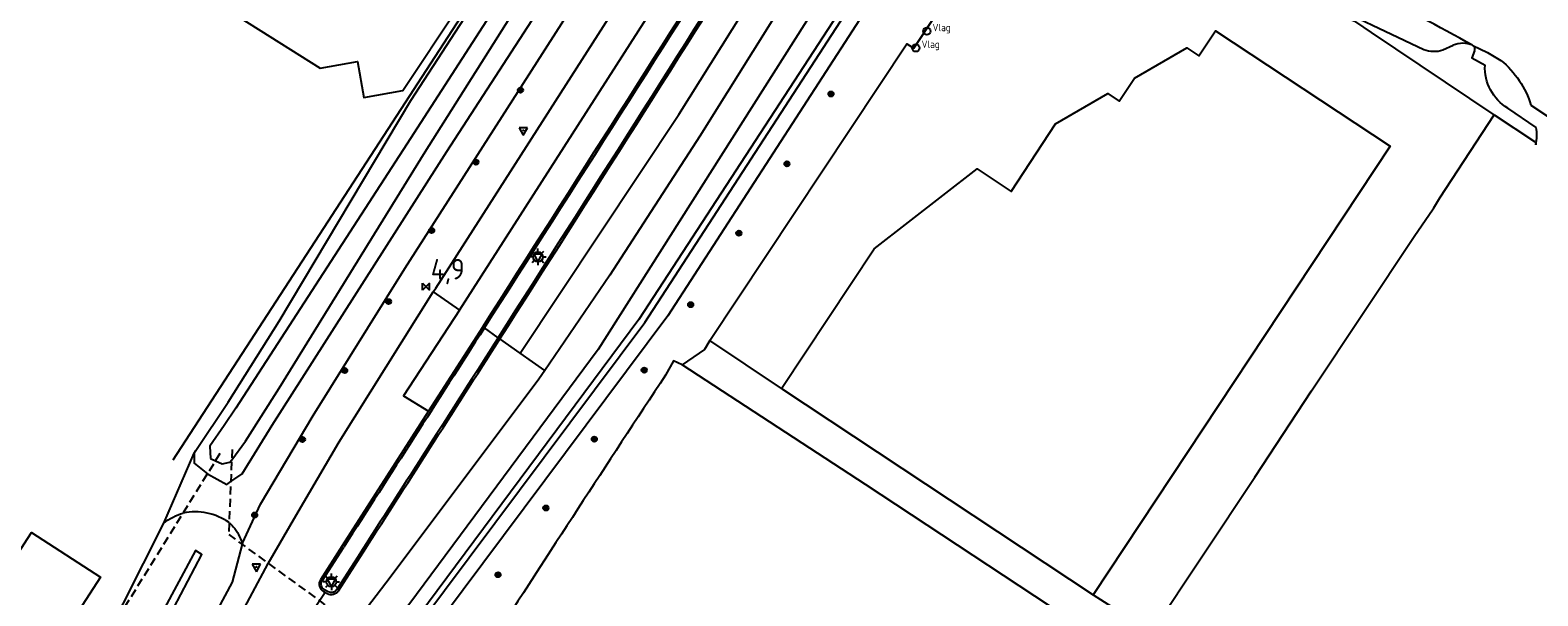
# Model space of a CAD drawing. Extents: x 165936 to 168762, y 445225 to 450407.
# Tile 24 of 69: x 166934 to 167118, y 446564 to 446633. Entities that reach past the tile are written whole.
import ezdxf

# ---------------------------------------------------------------- set-up
doc = ezdxf.new("R2010")
doc.units = 0
doc.header["$LTSCALE"] = 4
doc.linetypes.add('STIPPELFIJN', pattern=[0.375, 0.25, -0.125])
doc.layers.get('0').update_dxf_attribs({"linetype": 'CONTINUOUS'})
for name, color, linetype in [('G_OTD', 32, 'CONTINUOUS'), ('G_OWG', 6, 'CONTINUOUS'), ('G_OWT', 6, 'CONTINUOUS'), ('G_PND', 1, 'CONTINUOUS'), ('G_WGD', 7, 'CONTINUOUS'), ('G_WGI', 1, 'CONTINUOUS'), ('G_WTD', 5, 'CONTINUOUS'), ('LKWDUP', 5, 'CONTINUOUS'), ('LVGO', 3, 'CONTINUOUS'), ('PPALHM', 10, 'CONTINUOUS'), ('PVGO', 102, 'CONTINUOUS')]:
    doc.layers.add(name, color=color, linetype=linetype)
doc.layers.add('PBRD', color=7, linetype='CONTINUOUS', true_color=0xbd2877)
doc.layers.add('PPAL', color=7, linetype='CONTINUOUS', true_color=0xbd2877)
doc.styles.add('ISO', font='ISO')
doc.linetypes.add('HAAG', pattern='A,0.25,-0.25,[151,BLOK.SHX,S=0.25,R=0,X=0,Y=0],-0.25,0.25', length=1)

# ---------------------------------------------------------------- blocks, each defined once
blk = doc.blocks.new('boom')
at = {"color": 0}
for radius in [0.315, 0.225, 0.135]:
    blk.add_circle((0, 0), radius, dxfattribs=at)
blk = doc.blocks.new('kilometerpaal')
at = {"color": 0}
for p, q in [((-0.44, 0.44), (0.44, -0.44)), ((-0.44, -0.44), (-0.44, 0.44)), ((0.44, 0.44), (-0.44, -0.44)), ((0.44, -0.44), (0.44, 0.44))]:
    blk.add_line(p, q, dxfattribs=at)
at = {"color": 0, "style": 'ISO'}
blk.add_attdef('KILOMETERPAAL', (0.59, 0.87), '', height=2.5, dxfattribs=at)
blk = doc.blocks.new('verkeersbord')
at = {"color": 0}
for p, q in [((0.5, 0.32), (-0.5, 0.32)), ((-0.5, 0.32), (0, -0.6)), ((0, -0.6), (0.5, 0.32))]:
    blk.add_line(p, q, dxfattribs=at)
blk = doc.blocks.new('verkeersbord-pl')
at = {"linetype": 'Continuous'}
blk.add_circle((0, 0), 0.03, dxfattribs=at)
blk = doc.blocks.new('lichtmast')
at = {"color": 0}
for p, q in [((-0.6, 0), (-1, 0)), ((-0.71, 0.71), (-0.42, 0.42)), ((0, 0.6), (0, 1)), ((0.42, 0.42), (0.71, 0.71)), ((0.6, 0), (1, 0)), ((-0.42, -0.42), (-0.71, -0.71)), ((0, -0.6), (0, -1)), ((0.42, -0.42), (0.71, -0.71))]:
    blk.add_line(p, q, dxfattribs=at)
blk.add_circle((0, 0), 0.6, dxfattribs=at)
blk = doc.blocks.new('vlaggenmast')
at = {"color": 0}
blk.add_circle((0, 0), 0.45, dxfattribs=at)
at = {"color": 0, "style": 'ISO'}
blk.add_attdef('VLAGGENMAST', (0.7, 0), '', height=0.9, dxfattribs=at)

msp = doc.modelspace()

# ---------------------------------------------------------------- linework, layer by layer
at = {"layer": 'G_OTD', "linetype": 'Continuous', "transparency": 33554687}
for points in [[(166951.503, 446640.052), (166952.243, 446639.405), (166969.518, 446628.47), (166974.056, 446629.305), (166974.825, 446624.907), (166979.576, 446625.77), (166999.648, 446655.974), (166998.499, 446662.404), (167000, 446661.166), (167002.008, 446659.51), (167003.16, 446661.261)], [(167070.61, 446559.851), (167083.146, 446578.73), (167090.03, 446589.235), (167102.616, 446608.116), (167104.758, 446611.243), (167104.924, 446611.515), (167105.66, 446612.725), (167112.263, 446622.83)], [(167025.627, 446589.504), (167016.898, 446595.342)], [(167065.672, 446558.119), (167035.827, 446577.827), (167013.551, 446592.392)], [(167063.503, 446564.43), (167068.076, 446561.484)]]:
    msp.add_lwpolyline(points, dxfattribs=at)
at = {"layer": 'G_OWG', "linetype": 'Continuous', "transparency": 33554687}
for points in [[(166960.062, 446570.695), (166962.281, 446575.454), (166968.653, 446586.231), (166979.826, 446604.105), (166999.508, 446634.883), (167004.476, 446642.589), (167009.917, 446651.095), (167010.597, 446652.387), (167010.857, 446653.067), (167010.832, 446660.343)], [(167016.898, 446595.342), (167040.854, 446631.451), (167041.686, 446630.912), (167048.631, 446641.414)], [(166989.49, 446596.891), (166989.285, 446597.035)], [(166991.168, 446595.705), (166989.49, 446596.891)], [(166991.373, 446595.561), (166991.168, 446595.705)], [(167016.898, 446595.342), (167016.248, 446594.246)], [(167013.551, 446592.392), (167012.482, 446592.879), (167011.521, 446591.146)], [(167016.248, 446594.246), (167013.551, 446592.392)], [(166950.511, 446573.146), (166954.199, 446581.656)], [(166913.654, 446507.901), (166915.019, 446509.927), (166924.409, 446523.869), (166924.413, 446523.875), (166939.963, 446552.183), (166940.675, 446553.597), (166950.511, 446573.146)], [(166960.062, 446570.695), (166960.031, 446570.576), (166958.83, 446565.959), (166949.896, 446549.348)], [(166919.7, 446509.727), (166920.707, 446509.211), (166937.272, 446535.253), (166955.123, 446569.322), (166954.376, 446569.803), (166932.641, 446529.403), (166919.7, 446509.727)]]:
    msp.add_lwpolyline(points, dxfattribs=at)
for points in [[(167011.521, 446591.146, 0.0030636), (166990.273, 446558.525)], [(166950.511, 446573.146, -0.0985374), (166952.874, 446574.377)], [(166958.46, 446573.207, 0.2040538), (166952.874, 446574.377)], [(166958.46, 446573.207, -0.045141), (166958.953, 446572.703)], [(166958.953, 446572.703, -0.0901469), (166960.062, 446570.695)]]:
    msp.add_lwpolyline(points, format="xyb", dxfattribs=at)
at = {"layer": 'G_OWT', "linetype": 'Continuous', "transparency": 33554687}
for points in [[(166954.199, 446581.656), (166954.427, 446581.999), (166958.324, 446587.86), (166964.523, 446597.712), (166980.539, 446624.556), (167003.332, 446659.624)], [(166954.199, 446581.656), (166954.192, 446580.454), (166955.834, 446579.152), (166958.166, 446577.854), (166958.661, 446578.198), (166960.05, 446579.161), (166963.691, 446585.064), (166984.93, 446618.366), (167010.017, 446657.074)], [(167037.24, 446640.419), (167034.753, 446640.98), (167032.744, 446639.933), (167029.716, 446635.871), (167003.336, 446594.25), (166981.219, 446564.454), (166976.715, 446558.386), (166976.078, 446557.528), (166976.183, 446555.934)], [(167037.24, 446640.419), (167037.415, 446637.983), (167011.788, 446598.368), (166979.382, 446554.926), (166978.129, 446554.444), (166976.183, 446555.934)]]:
    msp.add_lwpolyline(points, dxfattribs=at)
at = {"layer": 'G_PND', "linetype": 'Continuous', "transparency": 33554687}
for points in [[(167025.627, 446589.504), (167036.893, 446606.522), (167049.392, 446616.233), (167053.514, 446613.504), (167058.938, 446621.698), (167065.292, 446625.391), (167066.681, 446624.472), (167068.534, 446627.271), (167074.885, 446630.962), (167076.35, 446629.992), (167078.371, 446633.045), (167099.617, 446618.98), (167063.503, 446564.43)], [(167025.627, 446589.504), (167063.503, 446564.43)], [(166928.93, 446551.742), (166926.22, 446547.552), (166920.847, 446551.029), (166934.409, 446572.004), (166942.798, 446566.58), (166931.944, 446549.793), (166928.93, 446551.742)]]:
    msp.add_lwpolyline(points, dxfattribs=at)
at = {"layer": 'G_WGD', "linetype": 'Continuous', "transparency": 33554687}
for points in [[(166986.455, 446599.035), (167014.584, 446642.992), (167018.75, 446650.315), (167020.154, 446654.675)], [(166993.842, 446593.816), (167013.12, 446622.838), (167026.116, 446643.566), (167029.261, 446647.005), (167030.533, 446648.113)], [(166983.28, 446601.278), (166983.569, 446601.739), (167011.092, 446644.794)], [(167090.353, 446637.141), (167103.714, 446630.76)], [(167025.443, 446635.824), (167015.68, 446620.209), (167004.733, 446603.3), (166996.819, 446591.713)], [(167112.263, 446622.83), (167097.324, 446632.826), (167095.451, 446634.129), (167089.981, 446636.055)], [(167106.013, 446630.708), (167107.279, 446631.27)], [(167109.621, 446631.268), (167109.645, 446631.256), (167109.668, 446631.243)], [(167109.668, 446631.243), (167111.427, 446630.382), (167113.068, 446629.435)], [(167109.87, 446630.597), (167109.552, 446629.756), (167111.144, 446628.843)], [(167116.717, 446623.981), (167128.294, 446616.308)], [(167112.263, 446622.83), (167117.144, 446619.585)], [(167117.379, 446621.28), (167113.918, 446623.605)], [(166943.12, 446531.882), (166947.145, 446538.975), (166959.377, 446561.107), (166963.212, 446568.252), (166966.573, 446574.045), (166971.84, 446583.025), (166983.28, 446601.278)], [(166983.28, 446601.278), (166986.455, 446599.035)], [(166986.455, 446599.035), (166979.669, 446588.641), (166982.709, 446586.757)], [(166989.285, 446597.035), (166982.709, 446586.757)], [(166993.842, 446593.816), (166991.373, 446595.561)], [(166996.819, 446591.713), (166993.842, 446593.816)], [(166996.819, 446591.713), (166996.091, 446590.647), (166978.033, 446566.541), (166973.585, 446560.674)], [(166982.709, 446586.757), (166972.193, 446570.365)], [(166972.193, 446570.365), (166969.563, 446566.265)], [(166971.762, 446564.921), (166974.338, 446568.961)], [(166970.147, 446564.696), (166958.628, 446547.426), (166945.431, 446526.808), (166936.632, 446513.035)], [(166969.916, 446564.833), (166970.147, 446564.696)], [(166970.147, 446564.696), (166970.378, 446564.56)]]:
    msp.add_lwpolyline(points, dxfattribs=at)
for points in [[(166989.285, 446597.035, 0.0011728), (167022.408, 446649.128)], [(166991.373, 446595.561, 0.0014401), (167024.488, 446647.777)], [(167109.621, 446631.268, 0.0282392), (167084.129, 446643.742)], [(167109.621, 446631.268, 0.2100767), (167107.279, 446631.27)], [(167109.668, 446631.243, -0.1694617), (167109.887, 446630.978)], [(167109.87, 446630.597, 0.1968101), (167109.887, 446630.978)], [(167103.714, 446630.76, 0.1705102), (167106.013, 446630.708)], [(167113.068, 446629.435, -0.0757748), (167115.31, 446626.979)], [(167113.918, 446623.605, -0.2733572), (167111.144, 446628.843)], [(167115.31, 446626.979, -0.0756486), (167116.717, 446623.981)], [(167117.325, 446619.163, 0.0840868), (167117.379, 446621.28)], [(167117.144, 446619.585, -0.1775807), (167117.325, 446619.163)], [(166974.338, 446568.961, 0.0007456), (166991.373, 446595.561)], [(166969.563, 446566.265, 0.426576), (166969.916, 446564.833)], [(166971.762, 446564.921, -0.3951116), (166970.378, 446564.56)]]:
    msp.add_lwpolyline(points, format="xyb", dxfattribs=at)
at = {"layer": 'G_WGI', "linetype": 'Continuous', "transparency": 33554687}
for points in [[(166989.49, 446596.891, 0.0011948), (167022.624, 446649.003)], [(166991.168, 446595.705, 0.0014675), (167024.281, 446647.917)], [(166989.49, 446596.891, -0.0006128), (166972.402, 446570.228)], [(166991.168, 446595.705, -0.0007645), (166974.127, 446569.095)], [(166970.042, 446565.049, -0.4268938), (166969.774, 446566.131)], [(166971.551, 446565.055, -0.3935795), (166970.501, 446564.778)]]:
    msp.add_lwpolyline(points, format="xyb", dxfattribs=at)
for points in [[(166969.774, 446566.131), (166972.402, 446570.228)], [(166974.127, 446569.095), (166971.551, 446565.055)], [(166970.501, 446564.778), (166970.042, 446565.049)]]:
    msp.add_lwpolyline(points, dxfattribs=at)
at = {"layer": 'G_WTD', "linetype": 'Continuous', "transparency": 33554687}
for points in [[(166956.17, 446580.989), (166956.799, 446580.71), (166957.604, 446580.352), (166958.554, 446580.556), (166958.768, 446580.85), (166960.436, 446583.136), (166964.557, 446589.581), (166982.295, 446618.31), (167007.353, 446658.023), (167007.962, 446660.068), (167006.875, 446672.498), (167006.903, 446672.845), (167007.399, 446679.011), (167007.218, 446679.014), (167005.599, 446679.04), (167005.889, 446672.711), (167006.521, 446660.941), (167005.995, 446659.471), (166980.493, 446619.952), (166959.264, 446587.139), (166957.845, 446585.041), (166956.121, 446582.49), (166956.17, 446580.989)], [(166978.006, 446557.128), (166978.526, 446556.763), (167008.979, 446597.569), (167034.867, 446637.415), (167034.199, 446637.778), (167008.262, 446597.918), (166982.714, 446563.475), (166978.158, 446557.332), (166978.006, 446557.128)]]:
    msp.add_lwpolyline(points, dxfattribs=at)
at = {"layer": 'LKWDUP', "linetype": 'STIPPELFIJN', "lineweight": -3, "transparency": 33554687}
for points in [[(166915.019, 446509.927), (166917.829, 446511.843), (166945.793, 446562.952), (166957.55, 446581.921)], [(166958.819, 446582.106), (166958.401, 446571.767), (166978.454, 446557.116)]]:
    msp.add_lwpolyline(points, dxfattribs=at)
at = {"layer": 'LVGO', "linetype": 'HAAG', "transparency": 33554687}
msp.add_lwpolyline([(167000.19, 446655.641), (166951.602, 446580.814)], dxfattribs=at)

# ---------------------------------------------------------------- block references
at = {"layer": 'PBRD', "transparency": 33554687}
for p in [(166994.216, 446620.918), (166996.004, 446605.533), (166961.775, 446567.825), (166970.888, 446566.007)]:
    msp.add_blockref('verkeersbord', p, dxfattribs=at)
at = {"layer": 'PPAL', "transparency": 33554687}
for p in [(167043.273, 446632.982), (167041.939, 446630.947)]:
    msp.add_blockref('vlaggenmast', p, dxfattribs=at).add_auto_attribs({'VLAGGENMAST': 'Vlag'})
for name, p in [('verkeersbord-pl', (166994.216, 446620.918)), ('lichtmast', (166996.004, 446605.533)), ('verkeersbord-pl', (166961.775, 446567.825)), ('lichtmast', (166970.888, 446566.007))]:
    msp.add_blockref(name, p, dxfattribs=at)
at = {"layer": 'PPALHM', "transparency": 33554687}
msp.add_blockref('kilometerpaal', (166982.385, 446601.91), dxfattribs=at).add_auto_attribs({'KILOMETERPAAL': '4,9'})
at = {"layer": 'PVGO', "transparency": 33554687}
for p in [(166993.879, 446625.814), (167031.634, 446625.35), (166988.461, 446617.062), (167026.272, 446616.851), (166983.076, 446608.735), (167020.428, 446608.414), (166977.834, 446600.094), (167014.563, 446599.72), (166972.51, 446591.704), (167008.923, 446591.753), (166967.365, 446583.326), (167002.85, 446583.365), (166961.558, 446574.129), (166996.969, 446574.989), (166991.149, 446566.868)]:
    msp.add_blockref('boom', p, dxfattribs=at)

doc.saveas('drawing.dxf')
